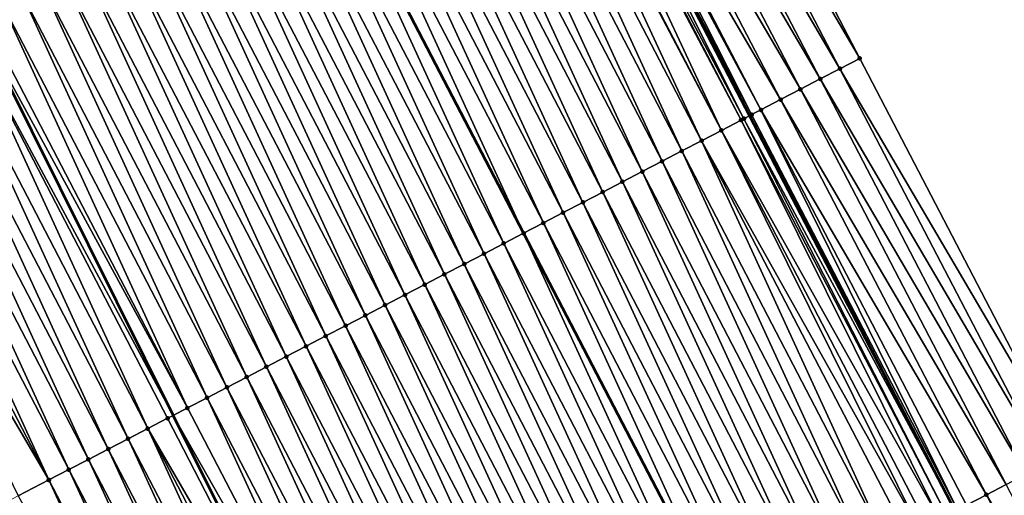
# Model space of a CAD drawing. Header units: feet. Extents: x 2007189 to 2022806, y 818621 to 837694.
# Tile 105 of 256: x 2012851 to 2012895, y 823998 to 824019. Entities that reach past the tile are written whole.
import ezdxf

# ---------------------------------------------------------------- set-up
doc = ezdxf.new("R2010")
doc.units = ezdxf.units.FT
doc.header["$MEASUREMENT"] = 0
for name, color, linetype, lineweight in [('EP_Travel Lane', 172, 'Continuous', 53), ('Road Shots', 141, 'Continuous', 100), ('Road X-Section', 40, 'Continuous', 13), ('STRIPING', 60, 'Continuous', 53)]:
    doc.layers.add(name, color=color, linetype=linetype, lineweight=lineweight)
doc.layers.add('I-77-MM17-21_SB-Surface-Border', color=7, linetype='Continuous')
doc.layers.add('I-77-MM17-21_SB-Surface-TIN', color=7, linetype='Continuous')

msp = doc.modelspace()

# ---------------------------------------------------------------- linework, layer by layer
at = {"layer": 'EP_Travel Lane'}
msp.add_polyline3d([(2012874.476199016, 824032.7839728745, 306.4768860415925), (2012883.707060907, 824015.043341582, 306.2267507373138), (2012892.937621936, 823997.303288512, 305.9312397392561), (2012902.168075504, 823979.5634419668, 305.6195151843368), (2012911.39862901, 823961.8234033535, 305.3228656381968), (2012920.629258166, 823944.0832193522, 305.0376273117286), (2012929.851818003, 823926.3661245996, 304.7636722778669), (2012939.130967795, 823908.6510152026, 304.4938061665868), (2012948.410023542, 823890.9360853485, 304.2096931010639), (2012957.688940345, 823873.2214207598, 303.90451384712), (2012966.96802728, 823855.5064313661, 303.6251259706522), (2012976.247084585, 823837.7914985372, 303.341244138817), (2012985.526287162, 823820.0762883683, 303.0793692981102), (2012994.805310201, 823802.3614209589, 302.7903024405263), (2013004.08439451, 823784.6464365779, 302.510512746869), (2013013.363509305, 823766.9313939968, 302.2353350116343), (2013022.668430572, 823749.1592171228, 301.9299242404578), (2013031.899487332, 823731.4188251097, 301.6556475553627), (2013033.770161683, 823727.8237333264, 301.6009484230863), (2013041.107666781, 823713.7557217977, 301.3794595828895), (2013050.355926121, 823696.0242957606, 301.1220707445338)], dxfattribs=at)
at = {"layer": 'I-77-MM17-21_SB-Surface-Border', "color": 3, "linetype": 'Continuous', "lineweight": -3}
msp.add_polyline3d([(2012879.421309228, 824035.3598007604, 306.3050201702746), (2012888.651976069, 824017.6194740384, 306.0298027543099), (2012897.882467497, 823999.8794844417, 305.7281360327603), (2012907.113015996, 823982.1393851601, 305.4350727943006), (2012917.230287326, 823964.861588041, 305.0850902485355), (2012926.460871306, 823947.121420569, 304.7973791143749), (2012935.6769687, 823929.4140948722, 304.54006399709), (2012944.05377963, 823911.2268558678, 304.3040235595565), (2012953.316623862, 823893.5032387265, 304.0332928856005), (2012962.579276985, 823875.7799872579, 303.7335357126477), (2012971.842084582, 823858.0564402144, 303.4572420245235), (2012980.218795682, 823839.8693922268, 303.2060459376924), (2012989.481530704, 823822.1459840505, 302.9187185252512), (2012997.858264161, 823803.9588932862, 302.670926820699), (2013008.007055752, 823786.699062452, 302.3524452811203), (2013017.269858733, 823768.975524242, 302.0754347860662), (2013027.456263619, 823751.6248682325, 301.7261537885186), (2013041.988029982, 823732.1147045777, 301.232263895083), (2013045.779754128, 823716.1953079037, 301.1935488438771), (2013055.02796509, 823698.4639746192, 300.9281679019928)], dxfattribs=at)
at = {"layer": 'I-77-MM17-21_SB-Surface-TIN', "color": 128, "linetype": 'Continuous', "lineweight": -3}
for points in [[(2012888.651976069, 824017.6194740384, 306.0298027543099), (2012879.421309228, 824035.3598007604, 306.3050201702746), (2012878.534495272, 824034.8976737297, 306.3481937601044)], [(2012887.765161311, 824017.157348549, 306.0728556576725), (2012878.534495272, 824034.8976737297, 306.3481937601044), (2012877.6476809, 824034.4355474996, 306.3913045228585)], [(2012887.765161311, 824017.157348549, 306.0728556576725), (2012888.651976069, 824017.6194740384, 306.0298027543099), (2012878.534495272, 824034.8976737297, 306.3481937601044)], [(2012886.878348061, 824016.6952201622, 306.1161359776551), (2012877.6476809, 824034.4355474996, 306.3913045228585), (2012876.760875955, 824033.9734031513, 306.4358373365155)], [(2012886.878348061, 824016.6952201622, 306.1161359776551), (2012887.765161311, 824017.157348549, 306.0728556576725), (2012877.6476809, 824034.4355474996, 306.3913045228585)], [(2012885.991503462, 824016.2331520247, 306.1546874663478), (2012876.760875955, 824033.9734031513, 306.4358373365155), (2012875.873970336, 824033.5114522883, 306.4651839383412)], [(2012885.991503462, 824016.2331520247, 306.1546874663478), (2012886.878348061, 824016.6952201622, 306.1161359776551), (2012876.760875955, 824033.9734031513, 306.4358373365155)], [(2012885.1046877, 824015.7710284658, 306.1975888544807), (2012875.873970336, 824033.5114522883, 306.4651839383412), (2012874.986950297, 824033.049721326, 306.4772710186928)], [(2012885.1046877, 824015.7710284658, 306.1975888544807), (2012885.991503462, 824016.2331520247, 306.1546874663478), (2012875.873970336, 824033.5114522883, 306.4651839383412)], [(2012884.217773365, 824015.3090943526, 306.2256210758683), (2012874.986950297, 824033.049721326, 306.4772710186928), (2012874.760741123, 824032.932010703, 306.4778398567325)], [(2012884.217773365, 824015.3090943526, 306.2256210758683), (2012885.1046877, 824015.7710284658, 306.1975888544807), (2012874.986950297, 824033.049721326, 306.4772710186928)], [(2012883.456311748, 824014.9128968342, 306.2251857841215), (2012874.476199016, 824032.7839728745, 306.4768860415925), (2012874.099839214, 824032.5881653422, 306.4756244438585)], [(2012883.802886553, 824015.0931920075, 306.2273487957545), (2012874.760741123, 824032.932010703, 306.4778398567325), (2012874.476199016, 824032.7839728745, 306.4768860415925)], [(2012883.802886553, 824015.0931920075, 306.2273487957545), (2012874.476199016, 824032.7839728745, 306.4768860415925), (2012883.707060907, 824015.043341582, 306.2267507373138)], [(2012883.456311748, 824014.9128968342, 306.2251857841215), (2012883.707060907, 824015.043341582, 306.2267507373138), (2012874.476199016, 824032.7839728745, 306.4768860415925)], [(2012883.802886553, 824015.0931920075, 306.2273487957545), (2012884.217773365, 824015.3090943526, 306.2256210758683), (2012874.760741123, 824032.932010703, 306.4778398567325)], [(2012882.450155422, 824014.3896172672, 306.2100640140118), (2012873.983028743, 824032.5274023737, 306.4746369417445), (2012873.212651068, 824032.1267574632, 306.4623534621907)], [(2012883.330661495, 824014.8475398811, 306.2238560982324), (2012874.099839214, 824032.5881653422, 306.4756244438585), (2012873.983028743, 824032.5274023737, 306.4746369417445)], [(2012882.450155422, 824014.3896172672, 306.2100640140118), (2012883.330661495, 824014.8475398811, 306.2238560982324), (2012873.983028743, 824032.5274023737, 306.4746369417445)], [(2012883.330661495, 824014.8475398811, 306.2238560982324), (2012883.456311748, 824014.9128968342, 306.2251857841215), (2012874.099839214, 824032.5881653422, 306.4756244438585)], [(2012881.556252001, 824013.9247879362, 306.1923061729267), (2012873.134953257, 824032.0863559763, 306.4607274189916), (2012872.325417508, 824031.6654368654, 306.4422319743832)], [(2012882.443469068, 824014.386140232, 306.2099394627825), (2012873.212651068, 824032.1267574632, 306.4623534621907), (2012873.134953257, 824032.0863559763, 306.4607274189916)], [(2012881.556252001, 824013.9247879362, 306.1923061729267), (2012882.443469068, 824014.386140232, 306.2099394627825), (2012873.134953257, 824032.0863559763, 306.4607274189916)], [(2012882.443469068, 824014.386140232, 306.2099394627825), (2012882.450155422, 824014.3896172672, 306.2100640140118), (2012873.212651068, 824032.1267574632, 306.4623534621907)], [(2012880.669037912, 824013.463429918, 306.1751219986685), (2012872.325417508, 824031.6654368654, 306.4422319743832), (2012871.438192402, 824031.2041000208, 306.423385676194)], [(2012880.669037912, 824013.463429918, 306.1751219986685), (2012881.556252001, 824013.9247879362, 306.1923061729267), (2012872.325417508, 824031.6654368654, 306.4422319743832)], [(2012879.781830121, 824013.0020597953, 306.1588878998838), (2012871.438192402, 824031.2041000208, 306.423385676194), (2012870.550983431, 824030.7427321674, 306.4069731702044)], [(2012879.781830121, 824013.0020597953, 306.1588878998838), (2012880.669037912, 824013.463429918, 306.1751219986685), (2012871.438192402, 824031.2041000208, 306.423385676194)], [(2012878.894620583, 824012.5406930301, 306.1423902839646), (2012870.550983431, 824030.7427321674, 306.4069731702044), (2012869.663783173, 824030.281347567, 306.3918750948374)], [(2012878.894620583, 824012.5406930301, 306.1423902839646), (2012879.781830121, 824013.0020597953, 306.1588878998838), (2012870.550983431, 824030.7427321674, 306.4069731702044)], [(2012878.007406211, 824012.0793355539, 306.1251635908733), (2012869.663783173, 824030.281347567, 306.3918750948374), (2012868.776578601, 824029.8199712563, 306.3761263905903)], [(2012878.007406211, 824012.0793355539, 306.1251635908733), (2012878.894620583, 824012.5406930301, 306.1423902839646), (2012869.663783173, 824030.281347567, 306.3918750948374)], [(2012877.120187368, 824011.617986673, 306.1072622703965), (2012868.776578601, 824029.8199712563, 306.3761263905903), (2012867.889365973, 824029.3586104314, 306.359162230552)], [(2012877.120187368, 824011.617986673, 306.1072622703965), (2012878.007406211, 824012.0793355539, 306.1251635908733), (2012868.776578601, 824029.8199712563, 306.3761263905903)], [(2012876.232968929, 824011.1566370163, 306.0894218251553), (2012867.889365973, 824029.3586104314, 306.359162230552), (2012867.002151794, 824028.8972525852, 306.3419642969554)], [(2012876.232968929, 824011.1566370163, 306.0894218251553), (2012877.120187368, 824011.617986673, 306.1072622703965), (2012867.889365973, 824029.3586104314, 306.359162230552)], [(2012875.345762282, 824010.6952646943, 306.0733603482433), (2012867.002151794, 824028.8972525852, 306.3419642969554), (2012866.114919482, 824028.4359295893, 306.3220310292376)], [(2012875.345762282, 824010.6952646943, 306.0733603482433), (2012876.232968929, 824011.1566370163, 306.0894218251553), (2012867.002151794, 824028.8972525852, 306.3419642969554)], [(2012874.458563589, 824010.2338770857, 306.0584986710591), (2012866.114919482, 824028.4359295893, 306.3220310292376), (2012865.227678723, 824027.9746228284, 306.300823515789)], [(2012874.458563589, 824010.2338770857, 306.0584986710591), (2012875.345762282, 824010.6952646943, 306.0733603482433), (2012866.114919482, 824028.4359295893, 306.3220310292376)], [(2012865.227678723, 824027.9746228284, 306.300823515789), (2012864.340441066, 824027.5133073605, 306.2802535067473), (2012873.571354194, 824009.772507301, 306.0421921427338)], [(2012874.458563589, 824010.2338770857, 306.0584986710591), (2012865.227678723, 824027.9746228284, 306.300823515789), (2012873.571354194, 824009.772507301, 306.0421921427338)], [(2012872.684125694, 824009.3111797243, 306.0226646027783), (2012864.340441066, 824027.5133073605, 306.2802535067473), (2012863.453243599, 824027.0519201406, 306.2654069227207)], [(2012872.684125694, 824009.3111797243, 306.0226646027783), (2012873.571354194, 824009.772507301, 306.0421921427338), (2012864.340441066, 824027.5133073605, 306.2802535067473)], [(2012871.796874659, 824008.8498927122, 305.99990733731), (2012863.453243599, 824027.0519201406, 306.2654069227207), (2012862.566035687, 824026.5905502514, 306.2491542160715)], [(2012871.796874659, 824008.8498927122, 305.99990733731), (2012872.684125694, 824009.3111797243, 306.0226646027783), (2012863.453243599, 824027.0519201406, 306.2654069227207)], [(2012870.909616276, 824008.3886198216, 305.976041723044), (2012862.566035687, 824026.5905502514, 306.2491542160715), (2012861.678824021, 824026.1291875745, 306.2323354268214)], [(2012870.909616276, 824008.3886198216, 305.976041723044), (2012871.796874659, 824008.8498927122, 305.99990733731), (2012862.566035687, 824026.5905502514, 306.2491542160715)], [(2012870.022370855, 824007.9273220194, 305.954131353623), (2012861.678824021, 824026.1291875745, 306.2323354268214), (2012860.791604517, 824025.6678399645, 306.2143340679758)], [(2012870.022370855, 824007.9273220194, 305.954131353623), (2012870.909616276, 824008.3886198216, 305.976041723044), (2012861.678824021, 824026.1291875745, 306.2323354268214)], [(2012869.135141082, 824007.4659941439, 305.9345813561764), (2012860.791604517, 824025.6678399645, 306.2143340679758), (2012859.904392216, 824025.2064785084, 306.1974194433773)], [(2012869.135141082, 824007.4659941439, 305.9345813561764), (2012870.022370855, 824007.9273220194, 305.954131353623), (2012860.791604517, 824025.6678399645, 306.2143340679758)], [(2012868.247916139, 824007.0046569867, 305.9157598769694), (2012859.904392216, 824025.2064785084, 306.1974194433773), (2012859.017187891, 824024.7451017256, 306.1817078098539)], [(2012868.247916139, 824007.0046569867, 305.9157598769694), (2012869.135141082, 824007.4659941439, 305.9345813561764), (2012859.904392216, 824025.2064785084, 306.1974194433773)], [(2012867.36068815, 824006.5433256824, 305.8964789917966), (2012859.017187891, 824024.7451017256, 306.1817078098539), (2012858.129974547, 824024.2837422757, 306.1646357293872)], [(2012867.36068815, 824006.5433256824, 305.8964789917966), (2012868.247916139, 824007.0046569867, 305.9157598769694), (2012859.017187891, 824024.7451017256, 306.1817078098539)], [(2012866.473459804, 824006.0819950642, 305.8771442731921), (2012858.129974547, 824024.2837422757, 306.1646357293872), (2012857.242756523, 824023.8223918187, 306.1468578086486)], [(2012866.473459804, 824006.0819950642, 305.8771442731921), (2012867.36068815, 824006.5433256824, 305.8964789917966), (2012858.129974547, 824024.2837422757, 306.1646357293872)], [(2012865.586237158, 824005.6206534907, 305.8586694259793), (2012857.242756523, 824023.8223918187, 306.1468578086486), (2012856.355544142, 824023.3610305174, 306.1299310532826)], [(2012865.586237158, 824005.6206534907, 305.8586694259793), (2012866.473459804, 824006.0819950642, 305.8771442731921), (2012857.242756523, 824023.8223918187, 306.1468578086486)], [(2012864.699040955, 824005.1592610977, 305.8441832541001), (2012856.355544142, 824023.3610305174, 306.1299310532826), (2012855.468334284, 824022.8996643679, 306.1133848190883)], [(2012864.699040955, 824005.1592610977, 305.8441832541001), (2012865.586237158, 824005.6206534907, 305.8586694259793), (2012856.355544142, 824023.3610305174, 306.1299310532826)], [(2012863.811871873, 824004.69781658, 305.8337882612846), (2012855.468334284, 824022.8996643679, 306.1133848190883), (2012854.581135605, 824022.438276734, 306.0985248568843)], [(2012863.811871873, 824004.69781658, 305.8337882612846), (2012864.699040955, 824005.1592610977, 305.8441832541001), (2012855.468334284, 824022.8996643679, 306.1133848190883)], [(2012862.924720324, 824004.2363383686, 305.8260377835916), (2012854.581135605, 824022.438276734, 306.0985248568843), (2012853.693956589, 824021.9768513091, 306.0866309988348)], [(2012862.924720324, 824004.2363383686, 305.8260377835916), (2012863.811871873, 824004.69781658, 305.8337882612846), (2012854.581135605, 824022.438276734, 306.0985248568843)], [(2012862.037577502, 824003.774843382, 305.8196039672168), (2012853.693956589, 824021.9768513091, 306.0866309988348), (2012852.806794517, 824021.5153933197, 306.0772930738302)], [(2012862.037577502, 824003.774843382, 305.8196039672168), (2012862.924720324, 824004.2363383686, 305.8260377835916), (2012853.693956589, 824021.9768513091, 306.0866309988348)], [(2012861.150423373, 824003.3133701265, 305.8114645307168), (2012852.806794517, 824021.5153933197, 306.0772930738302), (2012851.919623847, 824021.0539518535, 306.0666582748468)], [(2012861.150423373, 824003.3133701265, 305.8114645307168), (2012862.037577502, 824003.774843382, 305.8196039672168), (2012852.806794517, 824021.5153933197, 306.0772930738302)], [(2012860.263240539, 824002.8519520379, 305.7989951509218), (2012851.919623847, 824021.0539518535, 306.0666582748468), (2012851.032431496, 824020.5925520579, 306.0527528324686)], [(2012860.263240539, 824002.8519520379, 305.7989951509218), (2012861.150423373, 824003.3133701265, 305.8114645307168), (2012851.919623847, 824021.0539518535, 306.0666582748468)], [(2012859.376039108, 824002.3905696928, 305.7837203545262), (2012851.032431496, 824020.5925520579, 306.0527528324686), (2012850.145221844, 824020.1311855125, 306.036237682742)], [(2012859.376039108, 824002.3905696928, 305.7837203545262), (2012860.263240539, 824002.8519520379, 305.7989951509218), (2012851.032431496, 824020.5925520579, 306.0527528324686)], [(2012858.488826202, 824001.9292094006, 305.7667146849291), (2012850.145221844, 824020.1311855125, 306.036237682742), (2012849.258001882, 824019.6698387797, 306.0181674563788)], [(2012858.488826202, 824001.9292094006, 305.7667146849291), (2012859.376039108, 824002.3905696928, 305.7837203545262), (2012850.145221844, 824020.1311855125, 306.036237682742)], [(2012848.370779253, 824019.2084971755, 305.9996947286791), (2012857.850796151, 824001.5974445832, 305.7533920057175), (2012848.939571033, 824019.5042598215, 306.0115374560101)], [(2012858.488826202, 824001.9292094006, 305.7667146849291), (2012849.258001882, 824019.6698387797, 306.0181674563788), (2012848.939571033, 824019.5042598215, 306.0115374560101)], [(2012858.488826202, 824001.9292094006, 305.7667146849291), (2012848.939571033, 824019.5042598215, 306.0115374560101), (2012857.850796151, 824001.5974445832, 305.7533920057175)], [(2012856.714374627, 824001.0065383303, 305.7288170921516), (2012848.370779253, 824019.2084971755, 305.9996947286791), (2012847.483558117, 824018.7471527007, 305.9814473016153)], [(2012857.601603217, 824001.4678684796, 305.7481886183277), (2012857.850796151, 824001.5974445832, 305.7533920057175), (2012848.370779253, 824019.2084971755, 305.9996947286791)], [(2012856.714374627, 824001.0065383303, 305.7288170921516), (2012857.601603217, 824001.4678684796, 305.7481886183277), (2012848.370779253, 824019.2084971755, 305.9996947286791)], [(2012855.827150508, 824000.5451995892, 305.710119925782), (2012847.483558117, 824018.7471527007, 305.9814473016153), (2012846.596338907, 824018.2858045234, 305.9634904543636)], [(2012855.827150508, 824000.5451995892, 305.710119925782), (2012856.714374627, 824001.0065383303, 305.7288170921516), (2012847.483558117, 824018.7471527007, 305.9814473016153)], [(2012854.939931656, 824000.0838507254, 305.6922172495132), (2012846.596338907, 824018.2858045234, 305.9634904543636), (2012845.709124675, 824017.8244467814, 305.9462843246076)], [(2012854.939931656, 824000.0838507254, 305.6922172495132), (2012855.827150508, 824000.5451995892, 305.710119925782), (2012846.596338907, 824018.2858045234, 305.9634904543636)], [(2012854.052720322, 823999.6224874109, 305.6754487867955), (2012845.709124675, 824017.8244467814, 305.9462843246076), (2012844.821916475, 824017.3630774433, 305.929988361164)], [(2012854.052720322, 823999.6224874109, 305.6754487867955), (2012854.939931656, 824000.0838507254, 305.6922172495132), (2012845.709124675, 824017.8244467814, 305.9462843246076)], [(2012897.882467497, 823999.8794844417, 305.7281360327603), (2012888.651976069, 824017.6194740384, 306.0298027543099), (2012887.765161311, 824017.157348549, 306.0728556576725)], [(2012853.165514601, 823999.1611133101, 305.6595269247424), (2012844.821916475, 824017.3630774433, 305.929988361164), (2012843.934713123, 824016.9016987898, 305.9144235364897)], [(2012853.165514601, 823999.1611133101, 305.6595269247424), (2012854.052720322, 823999.6224874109, 305.6754487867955), (2012844.821916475, 824017.3630774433, 305.929988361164)], [(2012896.995668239, 823999.4173291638, 305.7735266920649), (2012887.765161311, 824017.157348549, 306.0728556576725), (2012886.878348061, 824016.6952201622, 306.1161359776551)], [(2012896.995668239, 823999.4173291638, 305.7735266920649), (2012897.882467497, 823999.8794844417, 305.7281360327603), (2012887.765161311, 824017.157348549, 306.0728556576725)], [(2012852.278312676, 823998.6997319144, 305.6441776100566), (2012843.934713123, 824016.9016987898, 305.9144235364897), (2012843.047512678, 824016.4403145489, 305.899297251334)], [(2012852.278312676, 823998.6997319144, 305.6441776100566), (2012853.165514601, 823999.1611133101, 305.6595269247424), (2012843.934713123, 824016.9016987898, 305.9144235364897)], [(2012852.27283164, 823998.6968815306, 305.6440840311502), (2012843.047512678, 824016.4403145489, 305.899297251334), (2012842.160318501, 824015.9789182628, 305.8851163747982)], [(2012852.27283164, 823998.6968815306, 305.6440840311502), (2012852.278312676, 823998.6997319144, 305.6441776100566), (2012843.047512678, 824016.4403145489, 305.899297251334)], [(2012896.108875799, 823998.9551607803, 305.8199459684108), (2012886.878348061, 824016.6952201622, 306.1161359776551), (2012885.991503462, 824016.2331520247, 306.1546874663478)], [(2012896.108875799, 823998.9551607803, 305.8199459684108), (2012896.995668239, 823999.4173291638, 305.7735266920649), (2012886.878348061, 824016.6952201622, 306.1161359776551)], [(2012850.902844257, 823997.9844665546, 305.6182412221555), (2012852.27283164, 823998.6968815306, 305.6440840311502), (2012842.160318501, 824015.9789182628, 305.8851163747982)], [(2012895.222050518, 823998.493055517, 305.8614111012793), (2012885.991503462, 824016.2331520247, 306.1546874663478), (2012885.1046877, 824015.7710284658, 306.1975888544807)], [(2012895.222050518, 823998.493055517, 305.8614111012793), (2012896.108875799, 823998.9551607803, 305.8199459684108), (2012885.991503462, 824016.2331520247, 306.1546874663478)], [(2012894.335223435, 823998.030953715, 305.9026045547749), (2012885.1046877, 824015.7710284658, 306.1975888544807), (2012884.217773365, 824015.3090943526, 306.2256210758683)], [(2012894.335223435, 823998.030953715, 305.9026045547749), (2012895.222050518, 823998.493055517, 305.8614111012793), (2012885.1046877, 824015.7710284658, 306.1975888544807)], [(2012883.456311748, 824014.9128968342, 306.2251857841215), (2012892.937621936, 823997.303288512, 305.9312397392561), (2012883.707060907, 824015.043341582, 306.2267507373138)], [(2012883.802886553, 824015.0931920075, 306.2273487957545), (2012883.707060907, 824015.043341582, 306.2267507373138), (2012892.937621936, 823997.303288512, 305.9312397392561)], [(2012893.036409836, 823997.354683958, 305.9316094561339), (2012884.217773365, 824015.3090943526, 306.2256210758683), (2012883.802886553, 824015.0931920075, 306.2273487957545)], [(2012893.036409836, 823997.354683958, 305.9316094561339), (2012883.802886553, 824015.0931920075, 306.2273487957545), (2012892.937621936, 823997.303288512, 305.9312397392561)], [(2012893.036409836, 823997.354683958, 305.9316094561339), (2012893.448304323, 823997.5690287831, 305.9299158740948), (2012884.217773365, 824015.3090943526, 306.2256210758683)], [(2012893.448304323, 823997.5690287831, 305.9299158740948), (2012894.335223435, 823998.030953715, 305.9026045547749), (2012884.217773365, 824015.3090943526, 306.2256210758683)], [(2012892.234863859, 823996.9376955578, 305.9271061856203), (2012883.330661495, 824014.8475398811, 306.2238560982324), (2012882.450155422, 824014.3896172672, 306.2100640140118)], [(2012892.561203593, 823997.1074529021, 305.929830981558), (2012883.456311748, 824014.9128968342, 306.2251857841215), (2012883.330661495, 824014.8475398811, 306.2238560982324)], [(2012892.234863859, 823996.9376955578, 305.9271061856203), (2012892.561203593, 823997.1074529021, 305.929830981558), (2012883.330661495, 824014.8475398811, 306.2238560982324)], [(2012892.561203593, 823997.1074529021, 305.929830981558), (2012892.937621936, 823997.303288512, 305.9312397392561), (2012883.456311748, 824014.9128968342, 306.2251857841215)], [(2012891.330693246, 823996.4674533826, 305.9137091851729), (2012882.443469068, 824014.386140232, 306.2099394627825), (2012881.556252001, 824013.9247879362, 306.1923061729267)], [(2012891.674037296, 823996.6460030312, 305.919855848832), (2012882.450155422, 824014.3896172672, 306.2100640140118), (2012882.443469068, 824014.386140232, 306.2099394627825)], [(2012891.330693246, 823996.4674533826, 305.9137091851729), (2012891.674037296, 823996.6460030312, 305.919855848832), (2012882.443469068, 824014.386140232, 306.2099394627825)], [(2012891.674037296, 823996.6460030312, 305.919855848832), (2012892.234863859, 823996.9376955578, 305.9271061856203), (2012882.450155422, 824014.3896172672, 306.2100640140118)], [(2012889.89959867, 823995.7233070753, 305.8839108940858), (2012881.556252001, 824013.9247879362, 306.1923061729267), (2012880.669037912, 824013.463429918, 306.1751219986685)], [(2012889.89959867, 823995.7233070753, 305.8839108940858), (2012890.786821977, 823996.1846473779, 305.9024857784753), (2012881.556252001, 824013.9247879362, 306.1923061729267)], [(2012890.786821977, 823996.1846473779, 305.9024857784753), (2012891.330693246, 823996.4674533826, 305.9137091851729), (2012881.556252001, 824013.9247879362, 306.1923061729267)], [(2012889.012395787, 823995.2619275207, 305.8684167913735), (2012880.669037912, 824013.463429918, 306.1751219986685), (2012879.781830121, 824013.0020597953, 306.1588878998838)], [(2012889.012395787, 823995.2619275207, 305.8684167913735), (2012889.89959867, 823995.7233070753, 305.8839108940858), (2012880.669037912, 824013.463429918, 306.1751219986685)], [(2012888.125199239, 823994.8005357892, 305.853878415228), (2012879.781830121, 824013.0020597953, 306.1588878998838), (2012878.894620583, 824012.5406930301, 306.1423902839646)], [(2012888.125199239, 823994.8005357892, 305.853878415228), (2012889.012395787, 823995.2619275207, 305.8684167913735), (2012879.781830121, 824013.0020597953, 306.1588878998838)], [(2012887.237998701, 823994.3391517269, 305.8387381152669), (2012878.894620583, 824012.5406930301, 306.1423902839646), (2012878.007406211, 824012.0793355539, 306.1251635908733)], [(2012887.237998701, 823994.3391517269, 305.8387381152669), (2012888.125199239, 823994.8005357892, 305.853878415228), (2012878.894620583, 824012.5406930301, 306.1423902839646)], [(2012886.35078806, 823993.8777870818, 305.8220738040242), (2012878.007406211, 824012.0793355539, 306.1251635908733), (2012877.120187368, 824011.617986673, 306.1072622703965)], [(2012886.35078806, 823993.8777870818, 305.8220738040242), (2012887.237998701, 823994.3391517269, 305.8387381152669), (2012878.007406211, 824012.0793355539, 306.1251635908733)], [(2012885.46355997, 823993.4164559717, 305.8027774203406), (2012877.120187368, 824011.617986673, 306.1072622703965), (2012876.232968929, 824011.1566370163, 306.0894218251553)], [(2012885.46355997, 823993.4164559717, 305.8027774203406), (2012886.35078806, 823993.8777870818, 305.8220738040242), (2012877.120187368, 824011.617986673, 306.1072622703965)], [(2012884.576331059, 823992.9551264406, 305.7833570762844), (2012876.232968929, 824011.1566370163, 306.0894218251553), (2012875.345762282, 824010.6952646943, 306.0733603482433)], [(2012884.576331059, 823992.9551264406, 305.7833570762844), (2012885.46355997, 823993.4164559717, 305.8027774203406), (2012876.232968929, 824011.1566370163, 306.0894218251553)], [(2012883.689129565, 823992.4937442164, 305.7680725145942), (2012875.345762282, 824010.6952646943, 306.0733603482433), (2012874.458563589, 824010.2338770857, 306.0584986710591)], [(2012883.689129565, 823992.4937442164, 305.7680725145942), (2012884.576331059, 823992.9551264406, 305.7833570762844), (2012875.345762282, 824010.6952646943, 306.0733603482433)], [(2012874.458563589, 824010.2338770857, 306.0584986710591), (2012873.571354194, 824009.772507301, 306.0421921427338), (2012882.801928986, 823992.0323574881, 305.7530955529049)], [(2012883.689129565, 823992.4937442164, 305.7680725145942), (2012874.458563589, 824010.2338770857, 306.0584986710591), (2012882.801928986, 823992.0323574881, 305.7530955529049)], [(2012881.914703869, 823991.571023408, 305.7340781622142), (2012873.571354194, 824009.772507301, 306.0421921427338), (2012872.684125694, 824009.3111797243, 306.0226646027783)], [(2012881.914703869, 823991.571023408, 305.7340781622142), (2012882.801928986, 823992.0323574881, 305.7530955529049), (2012873.571354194, 824009.772507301, 306.0421921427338)], [(2012881.027453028, 823991.1097360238, 305.7113498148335), (2012872.684125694, 824009.3111797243, 306.0226646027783), (2012871.796874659, 824008.8498927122, 305.99990733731)], [(2012881.027453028, 823991.1097360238, 305.7113498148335), (2012881.914703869, 823991.571023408, 305.7340781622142), (2012872.684125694, 824009.3111797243, 306.0226646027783)], [(2012880.140198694, 823990.6484553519, 305.6880946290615), (2012871.796874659, 824008.8498927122, 305.99990733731), (2012870.909616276, 824008.3886198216, 305.976041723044)], [(2012880.140198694, 823990.6484553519, 305.6880946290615), (2012881.027453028, 823991.1097360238, 305.7113498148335), (2012871.796874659, 824008.8498927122, 305.99990733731)], [(2012879.252960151, 823990.18714433, 305.6672215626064), (2012870.909616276, 824008.3886198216, 305.976041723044), (2012870.022370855, 824007.9273220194, 305.954131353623)], [(2012879.252960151, 823990.18714433, 305.6672215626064), (2012880.140198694, 823990.6484553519, 305.6880946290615), (2012870.909616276, 824008.3886198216, 305.976041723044)], [(2012878.365750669, 823989.7257774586, 305.6507319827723), (2012870.022370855, 824007.9273220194, 305.954131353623), (2012869.135141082, 824007.4659941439, 305.9345813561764)], [(2012878.365750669, 823989.7257774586, 305.6507319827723), (2012879.252960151, 823990.18714433, 305.6672215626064), (2012870.022370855, 824007.9273220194, 305.954131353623)], [(2012877.478548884, 823989.2643957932, 305.635403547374), (2012869.135141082, 824007.4659941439, 305.9345813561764), (2012868.247916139, 824007.0046569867, 305.9157598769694)], [(2012877.478548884, 823989.2643957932, 305.635403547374), (2012878.365750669, 823989.7257774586, 305.6507319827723), (2012869.135141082, 824007.4659941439, 305.9345813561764)], [(2012876.591330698, 823988.8030456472, 305.6176012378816), (2012868.247916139, 824007.0046569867, 305.9157598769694), (2012867.36068815, 824006.5433256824, 305.8964789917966)], [(2012876.591330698, 823988.8030456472, 305.6176012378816), (2012877.478548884, 823989.2643957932, 305.635403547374), (2012868.247916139, 824007.0046569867, 305.9157598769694)], [(2012875.70411768, 823988.3416855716, 305.6005782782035), (2012867.36068815, 824006.5433256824, 305.8964789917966), (2012866.473459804, 824006.0819950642, 305.8771442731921)], [(2012875.70411768, 823988.3416855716, 305.6005782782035), (2012876.591330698, 823988.8030456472, 305.6176012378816), (2012867.36068815, 824006.5433256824, 305.8964789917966)], [(2012874.816913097, 823987.8803092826, 305.5848278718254), (2012866.473459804, 824006.0819950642, 305.8771442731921), (2012865.586237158, 824005.6206534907, 305.8586694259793)], [(2012874.816913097, 823987.8803092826, 305.5848278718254), (2012875.70411768, 823988.3416855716, 305.6005782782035), (2012866.473459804, 824006.0819950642, 305.8771442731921)], [(2012873.929705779, 823987.4189382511, 305.568664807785), (2012865.586237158, 824005.6206534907, 305.8586694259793), (2012864.699040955, 824005.1592610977, 305.8441832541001)], [(2012873.929705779, 823987.4189382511, 305.568664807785), (2012874.816913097, 823987.8803092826, 305.5848278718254), (2012865.586237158, 824005.6206534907, 305.8586694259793)], [(2012873.042498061, 823986.9575679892, 305.5524413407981), (2012864.699040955, 824005.1592610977, 305.8441832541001), (2012863.811871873, 824004.69781658, 305.8337882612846)], [(2012873.042498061, 823986.9575679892, 305.5524413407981), (2012873.929705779, 823987.4189382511, 305.568664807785), (2012864.699040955, 824005.1592610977, 305.8441832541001)], [(2012872.155312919, 823986.4961543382, 305.5396233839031), (2012863.811871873, 824004.69781658, 305.8337882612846), (2012862.924720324, 824004.2363383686, 305.8260377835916)], [(2012872.155312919, 823986.4961543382, 305.5396233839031), (2012873.042498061, 823986.9575679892, 305.5524413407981), (2012863.811871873, 824004.69781658, 305.8337882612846)], [(2012871.268155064, 823986.0346882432, 305.5309216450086), (2012862.924720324, 824004.2363383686, 305.8260377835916), (2012862.037577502, 824003.774843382, 305.8196039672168)], [(2012871.268155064, 823986.0346882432, 305.5309216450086), (2012872.155312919, 823986.4961543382, 305.5396233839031), (2012862.924720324, 824004.2363383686, 305.8260377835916)], [(2012870.380990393, 823985.5732352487, 305.5211916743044), (2012862.037577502, 824003.774843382, 305.8196039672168), (2012861.150423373, 824003.3133701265, 305.8114645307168)], [(2012870.380990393, 823985.5732352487, 305.5211916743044), (2012871.268155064, 823986.0346882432, 305.5309216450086), (2012862.037577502, 824003.774843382, 305.8196039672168)], [(2012869.49380137, 823985.1118290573, 305.507788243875), (2012861.150423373, 824003.3133701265, 305.8114645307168), (2012860.263240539, 824002.8519520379, 305.7989951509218)], [(2012869.49380137, 823985.1118290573, 305.507788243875), (2012870.380990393, 823985.5732352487, 305.5211916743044), (2012861.150423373, 824003.3133701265, 305.8114645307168)], [(2012868.606586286, 823984.6504729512, 305.4904537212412), (2012860.263240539, 824002.8519520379, 305.7989951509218), (2012859.376039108, 824002.3905696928, 305.7837203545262)], [(2012868.606586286, 823984.6504729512, 305.4904537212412), (2012869.49380137, 823985.1118290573, 305.507788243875), (2012860.263240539, 824002.8519520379, 305.7989951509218)], [(2012867.71936411, 823984.1891304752, 305.4720494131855), (2012859.376039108, 824002.3905696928, 305.7837203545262), (2012858.488826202, 824001.9292094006, 305.7667146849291)], [(2012867.71936411, 823984.1891304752, 305.4720494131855), (2012868.606586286, 823984.6504729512, 305.4904537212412), (2012859.376039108, 824002.3905696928, 305.7837203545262)], [(2012867.71936411, 823984.1891304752, 305.4720494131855), (2012858.488826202, 824001.9292094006, 305.7667146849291), (2012857.850796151, 824001.5974445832, 305.7533920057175)], [(2012856.714374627, 824001.0065383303, 305.7288170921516), (2012866.76174222, 823983.6911900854, 305.4516349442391), (2012857.601603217, 824001.4678684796, 305.7481886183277)], [(2012857.601603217, 824001.4678684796, 305.7481886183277), (2012866.76174222, 823983.6911900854, 305.4516349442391), (2012857.850796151, 824001.5974445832, 305.7533920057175)], [(2012866.832138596, 823983.7277944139, 305.4531416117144), (2012857.850796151, 824001.5974445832, 305.7533920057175), (2012866.76174222, 823983.6911900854, 305.4516349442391)], [(2012866.832138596, 823983.7277944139, 305.4531416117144), (2012867.71936411, 823984.1891304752, 305.4720494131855), (2012857.850796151, 824001.5974445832, 305.7533920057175)], [(2012865.057686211, 823982.8051248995, 305.4151213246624), (2012856.714374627, 824001.0065383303, 305.7288170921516), (2012855.827150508, 824000.5451995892, 305.710119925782)], [(2012865.944912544, 823983.2664593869, 305.4341526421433), (2012866.76174222, 823983.6911900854, 305.4516349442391), (2012856.714374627, 824001.0065383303, 305.7288170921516)], [(2012865.057686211, 823982.8051248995, 305.4151213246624), (2012865.944912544, 823983.2664593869, 305.4341526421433), (2012856.714374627, 824001.0065383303, 305.7288170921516)], [(2012864.170459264, 823982.3437915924, 305.395997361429), (2012855.827150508, 824000.5451995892, 305.710119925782), (2012854.939931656, 824000.0838507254, 305.6922172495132)], [(2012864.170459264, 823982.3437915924, 305.395997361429), (2012865.057686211, 823982.8051248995, 305.4151213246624), (2012855.827150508, 824000.5451995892, 305.710119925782)], [(2012863.283239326, 823981.8824448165, 305.3779305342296), (2012854.939931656, 824000.0838507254, 305.6922172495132), (2012854.052720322, 823999.6224874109, 305.6754487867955)], [(2012863.283239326, 823981.8824448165, 305.3779305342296), (2012864.170459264, 823982.3437915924, 305.395997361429), (2012854.939931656, 824000.0838507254, 305.6922172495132)], [(2012862.39602591, 823981.421085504, 305.3608476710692), (2012854.052720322, 823999.6224874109, 305.6754487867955), (2012853.165514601, 823999.1611133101, 305.6595269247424)], [(2012862.39602591, 823981.421085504, 305.3608476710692), (2012863.283239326, 823981.8824448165, 305.3779305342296), (2012854.052720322, 823999.6224874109, 305.6754487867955)], [(2012861.508817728, 823980.9597161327, 305.3445543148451), (2012853.165514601, 823999.1611133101, 305.6595269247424), (2012852.278312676, 823998.6997319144, 305.6441776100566)], [(2012861.508817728, 823980.9597161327, 305.3445543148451), (2012862.39602591, 823981.421085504, 305.3608476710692), (2012853.165514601, 823999.1611133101, 305.6595269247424)], [(2012850.902844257, 823997.9844665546, 305.6182412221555), (2012860.621614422, 823980.4983373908, 305.3289964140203), (2012852.27283164, 823998.6968815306, 305.6440840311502)], [(2012861.508817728, 823980.9597161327, 305.3445543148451), (2012852.278312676, 823998.6997319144, 305.6441776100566), (2012852.27283164, 823998.6968815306, 305.6440840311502)], [(2012860.621614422, 823980.4983373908, 305.3289964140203), (2012861.508817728, 823980.9597161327, 305.3445543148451), (2012852.27283164, 823998.6968815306, 305.6440840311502)], [(2012904.452520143, 823980.753107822, 305.5564501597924), (2012895.222050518, 823998.493055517, 305.8614111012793), (2012894.335223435, 823998.030953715, 305.9026045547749)], [(2012903.565674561, 823980.2910415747, 305.5948530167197), (2012894.335223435, 823998.030953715, 305.9026045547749), (2012893.448304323, 823997.5690287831, 305.9299158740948)], [(2012903.565674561, 823980.2910415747, 305.5948530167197), (2012904.452520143, 823980.753107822, 305.5564501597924), (2012894.335223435, 823998.030953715, 305.9026045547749)]]:
    msp.add_3dface(points, dxfattribs=at)
at = {"layer": 'Road Shots', "lineweight": 100}
for p in [(2012888.651976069, 824017.6194740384, 306.0298027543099), (2012887.765161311, 824017.157348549, 306.0728556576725), (2012886.878348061, 824016.6952201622, 306.1161359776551), (2012885.991503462, 824016.2331520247, 306.1546874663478), (2012885.1046877, 824015.7710284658, 306.1975888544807), (2012883.802886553, 824015.0931920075, 306.2273487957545), (2012884.217773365, 824015.3090943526, 306.2256210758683), (2012883.330661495, 824014.8475398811, 306.2238560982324), (2012883.456311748, 824014.9128968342, 306.2251857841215), (2012882.443469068, 824014.386140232, 306.2099394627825), (2012882.450155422, 824014.3896172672, 306.2100640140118), (2012881.556252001, 824013.9247879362, 306.1923061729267), (2012880.669037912, 824013.463429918, 306.1751219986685), (2012879.781830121, 824013.0020597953, 306.1588878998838), (2012878.894620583, 824012.5406930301, 306.1423902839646), (2012878.007406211, 824012.0793355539, 306.1251635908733), (2012877.120187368, 824011.617986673, 306.1072622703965), (2012876.232968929, 824011.1566370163, 306.0894218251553), (2012875.345762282, 824010.6952646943, 306.0733603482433), (2012874.458563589, 824010.2338770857, 306.0584986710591), (2012873.571355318, 824009.7725078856, 306.0421921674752), (2012872.684125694, 824009.3111797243, 306.0226646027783), (2012871.796874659, 824008.8498927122, 305.99990733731), (2012870.909616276, 824008.3886198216, 305.976041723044), (2012870.022370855, 824007.9273220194, 305.954131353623), (2012869.135141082, 824007.4659941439, 305.9345813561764), (2012868.247916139, 824007.0046569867, 305.9157598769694), (2012867.36068815, 824006.5433256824, 305.8964789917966), (2012866.473459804, 824006.0819950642, 305.8771442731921), (2012865.586237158, 824005.6206534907, 305.8586694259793), (2012864.699040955, 824005.1592610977, 305.8441832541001), (2012863.811871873, 824004.69781658, 305.8337882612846), (2012862.924720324, 824004.2363383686, 305.8260377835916), (2012862.037577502, 824003.774843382, 305.8196039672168), (2012861.150423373, 824003.3133701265, 305.8114645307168), (2012860.263240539, 824002.8519520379, 305.7989951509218), (2012859.376039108, 824002.3905696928, 305.7837203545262), (2012858.488826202, 824001.9292094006, 305.7667146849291), (2012857.601603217, 824001.4678684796, 305.7481886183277), (2012856.714374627, 824001.0065383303, 305.7288170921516), (2012855.827150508, 824000.5451995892, 305.710119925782), (2012854.939931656, 824000.0838507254, 305.6922172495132), (2012854.052720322, 823999.6224874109, 305.6754487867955), (2012853.165514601, 823999.1611133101, 305.6595269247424), (2012852.27283164, 823998.6968815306, 305.6440840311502), (2012852.278312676, 823998.6997319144, 305.6441776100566), (2012894.335223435, 823998.030953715, 305.9026045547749)]:
    msp.add_point(p, dxfattribs=at)
at = {"layer": 'Road X-Section', "extrusion": (-0.461529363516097, 0.887008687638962, 0.01436087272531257), "elevation": -198072.0362791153, "flags": 128}
msp.add_lwpolyline([(-2165981.410737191, 3151.117275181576), (-2165980.410737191, 3151.160453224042), (-2165979.410737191, 3151.203568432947), (-2165978.410737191, 3151.248105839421), (-2165977.410737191, 3151.277455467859), (-2165976.410737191, 3151.28954379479), (-2165976.155734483, 3151.290112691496), (-2165975.410737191, 3151.287897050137), (-2165975.279067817, 3151.286909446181), (-2165974.410737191, 3151.27462469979), (-2165974.323163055, 3151.272998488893), (-2165973.410737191, 3151.254501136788), (-2165972.410737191, 3151.235652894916), (-2165971.410737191, 3151.219238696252), (-2165970.410737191, 3151.204139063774), (-2165969.410737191, 3151.188388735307), (-2165968.410737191, 3151.171422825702), (-2165967.410737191, 3151.154223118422), (-2165966.410737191, 3151.134287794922), (-2165965.410737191, 3151.113078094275), (-2165964.410737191, 3151.092505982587), (-2165963.410737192, 3151.07765784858), (-2165962.410737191, 3151.061403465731), (-2165961.410737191, 3151.044582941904), (-2165960.410737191, 3151.026579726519), (-2165959.410737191, 3151.009663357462), (-2165958.410737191, 3150.993950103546), (-2165957.410737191, 3150.976876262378), (-2165956.410737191, 3150.959096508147), (-2165955.410737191, 3150.94216800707), (-2165954.410737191, 3150.925620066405), (-2165953.410737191, 3150.910758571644), (-2165952.410737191, 3150.898863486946), (-2165951.410737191, 3150.88952459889), (-2165950.410737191, 3150.878888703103), (-2165949.410737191, 3150.864981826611), (-2165948.410737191, 3150.848464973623), (-2165947.410737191, 3150.830392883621), (-2165946.410737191, 3150.811918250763), (-2165945.410737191, 3150.793668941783), (-2165944.410737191, 3150.775710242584), (-2165943.410737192, 3150.758502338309), (-2165942.410737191, 3150.742204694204), (-2165941.410737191, 3150.726638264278), (-2165940.410737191, 3150.711510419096), (-2165939.410737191, 3150.697328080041), (-2165939.203734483, 3150.694429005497)], dxfattribs=at)
at = {"layer": 'Road X-Section', "extrusion": (-0.4615293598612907, 0.887008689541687, 0.01436087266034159), "elevation": -198092.0273546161, "flags": 128}
msp.add_lwpolyline([(-2165933.65345411, 3150.628844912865), (-2165934.126867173, 3150.645632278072), (-2165934.570418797, 3150.660797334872), (-2165934.777713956, 3150.665311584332), (-2165934.939944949, 3150.658366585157), (-2165935.635008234, 3150.673728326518), (-2165936.277205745, 3150.683982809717), (-2165937.366382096, 3150.696943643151), (-2165938.861225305, 3150.717531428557), (-2165940.405375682, 3150.743376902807), (-2165940.411553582, 3150.743470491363), (-2165941.411553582, 3150.758821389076), (-2165942.411553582, 3150.774744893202), (-2165943.411553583, 3150.791515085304), (-2165944.411553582, 3150.809419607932), (-2165945.411553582, 3150.828118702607), (-2165946.411553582, 3150.847492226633), (-2165947.411553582, 3150.866020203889), (-2165948.411553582, 3150.883027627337), (-2165949.411553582, 3150.898303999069), (-2165950.411553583, 3150.910774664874), (-2165951.411553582, 3150.91891494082), (-2165952.411553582, 3150.925349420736), (-2165953.411553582, 3150.93310069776), (-2165954.411553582, 3150.943496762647), (-2165955.411553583, 3150.957984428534), (-2165956.411553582, 3150.976461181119), (-2165957.411553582, 3150.995797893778), (-2165958.411553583, 3151.015080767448), (-2165959.411553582, 3151.033904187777), (-2165960.411553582, 3151.053456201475), (-2165961.411553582, 3151.075368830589), (-2165962.411553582, 3151.099236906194), (-2165963.411553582, 3151.121996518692), (-2165964.411553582, 3151.141526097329), (-2165965.411553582, 3151.157834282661), (-2165966.411553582, 3151.17269749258), (-2165967.411553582, 3151.188760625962), (-2165968.411553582, 3151.20660291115), (-2165969.411553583, 3151.224506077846), (-2165970.411553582, 3151.241734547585), (-2165971.411553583, 3151.258233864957), (-2165972.411553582, 3151.27446963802), (-2165973.411553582, 3151.291655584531), (-2165974.411553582, 3151.309290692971), (-2165974.419089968, 3151.309415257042), (-2165975.411553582, 3151.323208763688), (-2165975.553185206, 3151.32453858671), (-2165975.943851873, 3151.326701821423), (-2165976.411553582, 3151.32497392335), (-2165977.411553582, 3151.296938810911), (-2165978.411553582, 3151.254032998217), (-2165979.411553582, 3151.215477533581), (-2165980.411553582, 3151.172192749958), (-2165981.411553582, 3151.129135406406)], dxfattribs=at)
at = {"layer": 'Road X-Section', "extrusion": (-0.4615293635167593, 0.8870086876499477, 0.01436087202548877), "elevation": -198112.0362716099, "flags": 128}
msp.add_lwpolyline([(-2165932.970119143, 3150.626589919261), (-2165933.833292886, 3150.632031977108), (-2165934.547314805, 3150.637745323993), (-2165935.3895394, 3150.654240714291), (-2165936.410738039, 3150.671238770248), (-2165937.410738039, 3150.685276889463), (-2165938.410738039, 3150.700227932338), (-2165939.410738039, 3150.715506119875), (-2165940.410738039, 3150.731065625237), (-2165941.410738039, 3150.747360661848), (-2165942.410738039, 3150.764445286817), (-2165943.410738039, 3150.782513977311), (-2165944.41073804, 3150.801639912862), (-2165945.410738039, 3150.820673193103), (-2165946.410738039, 3150.839664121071), (-2165947.410738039, 3150.858573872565), (-2165948.410738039, 3150.876980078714), (-2165949.410738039, 3150.894316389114), (-2165950.410738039, 3150.907721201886), (-2165951.410738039, 3150.917452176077), (-2165952.410738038, 3150.926154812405), (-2165953.410738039, 3150.938974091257), (-2165954.410738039, 3150.955199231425), (-2165955.410738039, 3150.971363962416), (-2165956.410738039, 3150.987115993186), (-2165957.410738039, 3151.004140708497), (-2165958.410738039, 3151.021944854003), (-2165959.410738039, 3151.037274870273), (-2165960.410738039, 3151.053766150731), (-2165961.410738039, 3151.07464136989), (-2165962.410738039, 3151.097898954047), (-2165963.410738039, 3151.120629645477), (-2165964.410738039, 3151.139649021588), (-2165965.41073804, 3151.154627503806), (-2165966.410738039, 3151.169913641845), (-2165967.410738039, 3151.189335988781), (-2165968.410738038, 3151.208634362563), (-2165969.410738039, 3151.225300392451), (-2165970.410738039, 3151.240442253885), (-2165971.410738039, 3151.254982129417), (-2165972.410738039, 3151.270477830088), (-2165973.410738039, 3151.289054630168), (-2165974.02374307, 3151.300279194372), (-2165974.410738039, 3151.306426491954), (-2165975.042885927, 3151.313677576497), (-2165975.410738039, 3151.316402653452), (-2165975.946409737, 3151.318181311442), (-2165976.410738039, 3151.316487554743), (-2165977.410738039, 3151.289173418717), (-2165978.410738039, 3151.247975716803), (-2165979.410738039, 3151.206506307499), (-2165980.410738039, 3151.160082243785), (-2165981.410738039, 3151.114686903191)], dxfattribs=at)
at = {"layer": 'STRIPING'}
for points in [[(2012864.340441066, 824027.5133073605, 306.2802535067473), (2012873.571354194, 824009.772507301, 306.0421921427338), (2012882.801928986, 823992.0323574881, 305.7530955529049), (2012892.032400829, 823974.2924055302, 305.4484692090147), (2012901.262971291, 823956.552264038, 305.1587189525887), (2012910.493560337, 823938.8120868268, 304.8717722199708), (2012919.724542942, 823921.0762200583, 304.5838979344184), (2012928.987311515, 823903.3527476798, 304.3016746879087), (2012938.25003074, 823885.6293697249, 304.0119605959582), (2012947.512666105, 823867.9061522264, 303.7095143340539), (2012956.775444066, 823850.1826618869, 303.4287167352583), (2012966.038286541, 823832.4590481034, 303.1577126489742), (2012975.301057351, 823814.7355714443, 302.8758278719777), (2012984.563826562, 823797.0120978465, 302.5937025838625), (2012993.826552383, 823779.2887072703, 302.3049891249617), (2013003.089299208, 823761.5652765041, 302.0194631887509), (2013012.338540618, 823743.8496193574, 301.7340197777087), (2013021.484817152, 823726.0658666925, 301.44452399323), (2013023.368878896, 823722.4025521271, 301.3895183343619), (2013030.706597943, 823708.334009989, 301.1613204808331), (2013039.954974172, 823690.6023598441, 300.9232420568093)], [(2012848.939571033, 824019.5042598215, 306.0115374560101), (2012857.850796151, 824001.5974445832, 305.7533920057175), (2012866.76174222, 823983.6911900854, 305.4516349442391), (2012875.672710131, 823965.7848916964, 305.15329533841), (2012884.583819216, 823947.8783096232, 304.8770146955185), (2012893.494585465, 823929.9724164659, 304.5471646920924), (2012902.415490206, 823912.035655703, 304.233839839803), (2012911.263217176, 823894.0955166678, 303.9363255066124), (2012920.110940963, 823876.1553840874, 303.638298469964), (2012928.958635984, 823858.2153098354, 303.335713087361), (2012937.806467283, 823840.2749592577, 303.0547741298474), (2012946.654180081, 823822.3348489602, 302.7550071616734), (2012955.501853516, 823804.3948184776, 302.4489959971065), (2012964.349496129, 823786.4548504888, 302.1380628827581), (2012973.197205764, 823768.5147466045, 301.837793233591), (2012982.044938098, 823750.5745966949, 301.5411437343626), (2012990.815447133, 823732.7879246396, 301.2475086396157), (2012999.634969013, 823714.8351824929, 301.0169306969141), (2013001.513486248, 823711.0113317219, 300.9535918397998)]]:
    msp.add_polyline3d(points, dxfattribs=at)

doc.saveas('drawing.dxf')
